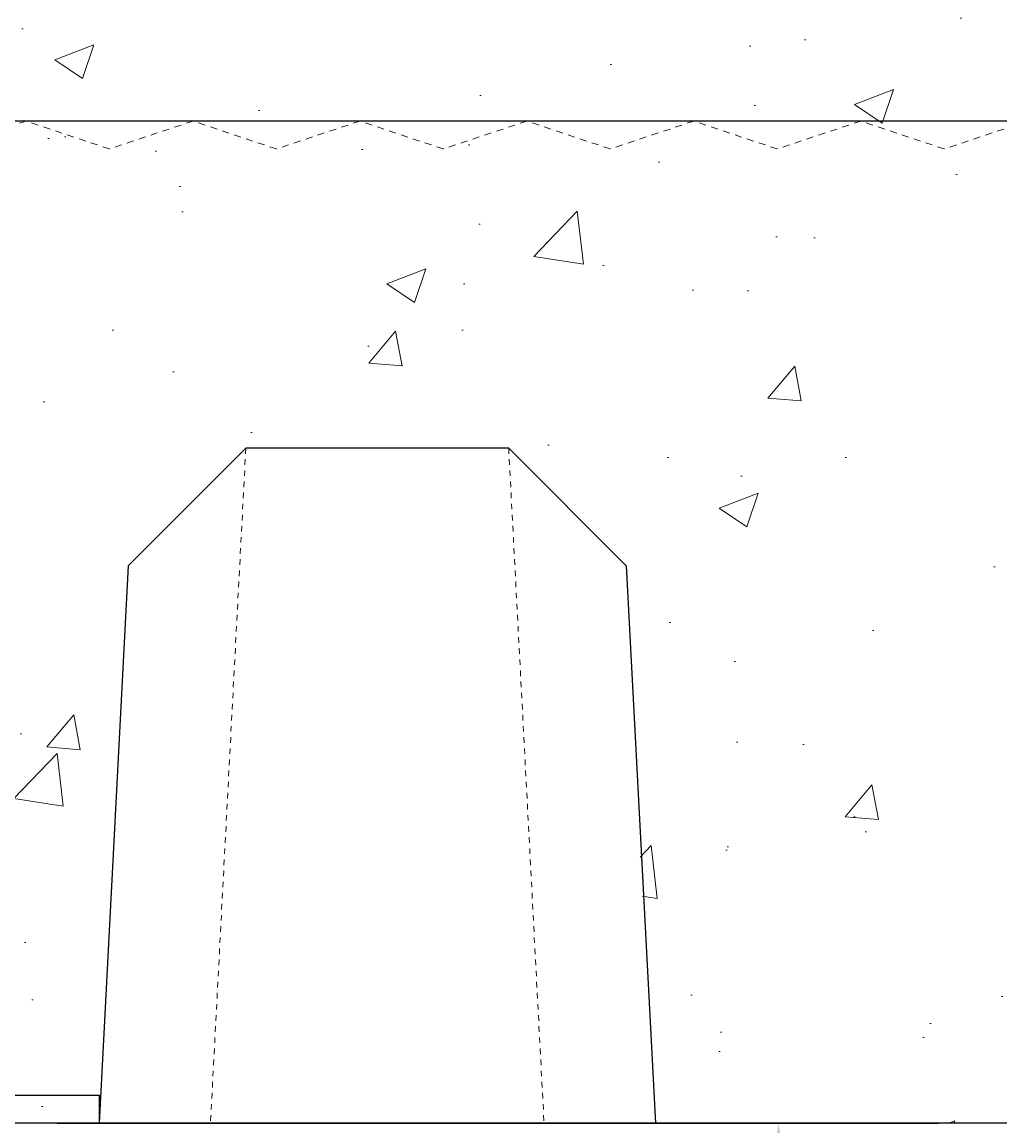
# Model space of a CAD drawing. Header units: inches. Extents: x 2 to 995, y -38 to 322.
# Tile 14 of 38: x 114 to 131, y 102 to 121. Entities that reach past the tile are written whole.
import ezdxf

# ---------------------------------------------------------------- set-up
doc = ezdxf.new("R2010")
doc.units = ezdxf.units.IN
doc.header["$MEASUREMENT"] = 0
doc.linetypes.add('HIDDEN2', pattern=[0.1875, 0.125, -0.0625])
doc.layers.add('A-WALL-PATT', color=9, linetype='Continuous', lineweight=18, true_color=0x808080)
for name, color, linetype in [('M-DETL-HVY', 4, 'Continuous'), ('M-DETL-LIGHT', 1, 'Continuous'), ('S-ANNO-DIMS', 1, 'Continuous')]:
    doc.layers.add(name, color=color, linetype=linetype)
doc.layers.add('S-ROOF-PATT', color=8, linetype='Continuous', lineweight=18)
doc.styles.add('Annotative', font='romans.shx', dxfattribs={"width": 0.8, "height": 0.125})
doc.dimstyles.new('Annotative', dxfattribs={"dimscale": 0, "dimtxt": 0.125, "dimasz": 0.125, "dimexe": 0.179688, "dimexo": 0.0625, "dimgap": 0.09, "dimtad": 1, "dimdec": 3, "dimzin": 3, "dimdsep": 46, "dimlunit": 4, "dimtxsty": 'Annotative', "dimcen": 0.09, "dimclrt": 2, "dimazin": 2, "dimtfac": 1, "dimtdec": 3, "dimtmove": 1, "dimatfit": 3, "dimfxl": 1, "dimtfill": 1, "dimfrac": 2, "dimtolj": 1, "dimtzin": 0, "dimarcsym": 0})

# ---------------------------------------------------------------- blocks, each defined once
blk = doc.blocks.new('*D26')
at = {"layer": 'Defpoints', "color": 0, "transparency": 16777216}
for p in [(142.856, 101.674), (97.215, 35.674), (179.632, 35.674)]:
    blk.add_point(p, dxfattribs=at)
at = {"layer": 'S-ANNO-DIMS', "color": 0, "lineweight": -2, "transparency": 16777216}
for p, q in [((143.856, 101.674), (182.507, 101.674)), ((98.215, 35.674), (182.507, 35.674))]:
    blk.add_line(p, q, dxfattribs=at)
at = {"layer": 'S-ANNO-DIMS', "color": 1, "lineweight": -2, "transparency": 16777216}
blk.add_line((179.632, 99.674), (179.632, 37.674), dxfattribs=at)
at = {"layer": 'S-ANNO-DIMS', "color": 1, "transparency": 16777216}
for points in [[(179.298, 99.674), (179.965, 99.674), (179.632, 101.674)], [(179.298, 37.674), (179.965, 37.674), (179.632, 35.674)]]:
    blk.add_solid(points, dxfattribs=at)
at = {"layer": 'S-ANNO-DIMS', "color": 2, "transparency": 16777216, "insert": (177.001, 68.674), "char_height": 2, "attachment_point": 5, "rotation": 90, "style": 'Annotative', "bg_fill": 3, "box_fill_scale": 1.25, "bg_fill_color": 256, "bg_fill_true_color": 13158600, "bg_fill_transparency": 0}
blk.add_mtext('\\A1;5\'-6"', dxfattribs=at)
blk = doc.blocks.new('*D80')
at = {"layer": 'Defpoints', "color": 0, "transparency": 16777216}
for p in [(114.334, 101.674), (127.233, 101.674), (119.686, 77.674)]:
    blk.add_point(p, dxfattribs=at)
at = {"layer": 'S-ANNO-DIMS', "color": 0, "lineweight": -2, "transparency": 16777216}
for p, q in [((115.334, 101.674), (130.108, 101.674)), ((120.686, 77.674), (130.108, 77.674))]:
    blk.add_line(p, q, dxfattribs=at)
at = {"layer": 'S-ANNO-DIMS', "color": 1, "lineweight": -2, "transparency": 16777216}
blk.add_line((127.233, 79.674), (127.233, 99.674), dxfattribs=at)
at = {"layer": 'S-ANNO-DIMS', "color": 1, "transparency": 16777216}
for points in [[(126.9, 99.674), (127.567, 99.674), (127.233, 101.674)], [(126.9, 79.674), (127.567, 79.674), (127.233, 77.674)]]:
    blk.add_solid(points, dxfattribs=at)
at = {"layer": 'S-ANNO-DIMS', "color": 2, "transparency": 16777216, "insert": (124.603, 89.674), "char_height": 2, "attachment_point": 5, "rotation": 90, "style": 'Annotative', "bg_fill": 3, "box_fill_scale": 1.25, "bg_fill_color": 256, "bg_fill_true_color": 13158600, "bg_fill_transparency": 0}
blk.add_mtext('\\A1;2\'-0"', dxfattribs=at)

msp = doc.modelspace()

# ---------------------------------------------------------------- linework, layer by layer
at = {"layer": 'M-DETL-HVY'}
for p, q in [((146.5562, 119.6743), (107.7718, 119.6743)), ((117.66, 113.7993), (115.5465, 111.6858)), ((122.3836, 113.7993), (117.66, 113.7993)), ((122.3836, 113.7993), (124.4971, 111.6858))]:
    msp.add_line(p, q, dxfattribs=at)
at = {"layer": 'S-ROOF-PATT', "linetype": 'HIDDEN2'}
msp.add_lwpolyline([(146.5562, 119.6233), (145.2093, 119.1743), (143.7093, 119.6743), (142.2093, 119.1743), (140.7093, 119.6743), (139.2093, 119.1743), (137.7093, 119.6743), (136.2093, 119.1743), (134.7093, 119.6743), (133.2093, 119.1743), (131.7093, 119.6743), (130.2093, 119.1743), (128.7093, 119.6743), (127.2093, 119.1743), (125.7093, 119.6743), (124.2093, 119.1743), (122.7093, 119.6743), (121.2093, 119.1743), (119.7093, 119.6743), (118.2093, 119.1743), (116.7093, 119.6743), (115.2093, 119.1743), (113.7093, 119.6743), (112.2093, 119.1743)], dxfattribs=at)

# ---------------------------------------------------------------- dimensions: what is measured, and where the dimension line sits
at = {"layer": 'S-ANNO-DIMS'}
dim = msp.add_linear_dim(base=(179.6317, 35.6743), p1=(142.8561, 101.6743), p2=(97.2155, 35.6743), angle=90, dimstyle='Annotative', override={"dimpost": '\\X', "dimclrd": 1, "dimtmove": 2}, dxfattribs=at)
dim.commit()
dim.dimension.update_dxf_attribs({"geometry": '*D26', "text_midpoint": (177.0012, 68.6743)})

# ---------------------------------------------------------------- next in the draw order: hatches: boundary and pattern name
at = {"layer": 'A-WALL-PATT'}
h = msp.add_hatch(dxfattribs=at)
h.set_pattern_fill('AR-CONC', color=8, style=0)
h.paths.add_polyline_path([(95.785, 81.3738), (96.0218, 159.6743), (99.4593, 159.6743), (99.4593, 159.1743), (101.2093, 159.1743), (101.5218, 158.8618), (101.5218, 157.1118), (102.0218, 157.1118), (102.0218, 123.6743), (146.5562, 123.6743), (146.5562, 119.6743), (146.7749, 111.3043), (148.1499, 110.4293), (145.2124, 110.4293), (146.7749, 109.398), (146.7749, 101.6743), (143.0218, 101.6743), (142.4971, 111.6858), (140.3836, 113.7993), (135.66, 113.7993), (133.5465, 111.6858), (133.0218, 101.6743), (125.0218, 101.6743), (124.4403, 111.6801), (122.4403, 113.8051), (117.6032, 113.8051), (115.6032, 111.6801), (115.0218, 101.6743), (107.7718, 101.6743), (107.785, 82.4241)])

# ---------------------------------------------------------------- next in the draw order: linework, layer by layer
at = {"layer": 'M-DETL-HVY'}
for p, q in [((115.5465, 111.6858), (115.0218, 101.6743)), ((124.4971, 111.6858), (125.0218, 101.6743)), ((146.5562, 101.6743), (105.7718, 101.6743))]:
    msp.add_line(p, q, dxfattribs=at)
msp.add_lwpolyline([(115.0218, 101.6743), (105.7718, 101.6743), (105.7718, 102.1743), (115.0218, 102.1743)], close=True, dxfattribs=at)
at = {"layer": 'M-DETL-LIGHT', "linetype": 'Continuous'}
msp.add_line((114.2718, 101.6743), (125.5218, 101.6743), dxfattribs=at)
at = {"layer": 'S-ROOF-PATT', "linetype": 'HIDDEN2', "ltscale": 0.25}
for p, q in [((117.66, 113.7993), (117.0245, 101.6743)), ((122.3836, 113.7993), (123.019, 101.6743))]:
    msp.add_line(p, q, dxfattribs=at)

# ---------------------------------------------------------------- next in the draw order: dimensions: what is measured, and where the dimension line sits
at = {"layer": 'S-ANNO-DIMS'}
dim = msp.add_linear_dim(base=(127.2335, 101.6743), p1=(119.6858, 77.6743), p2=(114.3341, 101.6743), angle=90, dimstyle='Annotative', override={"dimpost": '\\X', "dimclrd": 1, "dimtmove": 2}, dxfattribs=at)
dim.commit()
dim.dimension.update_dxf_attribs({"geometry": '*D80', "text_midpoint": (124.603, 89.6743)})

doc.saveas('drawing.dxf')
